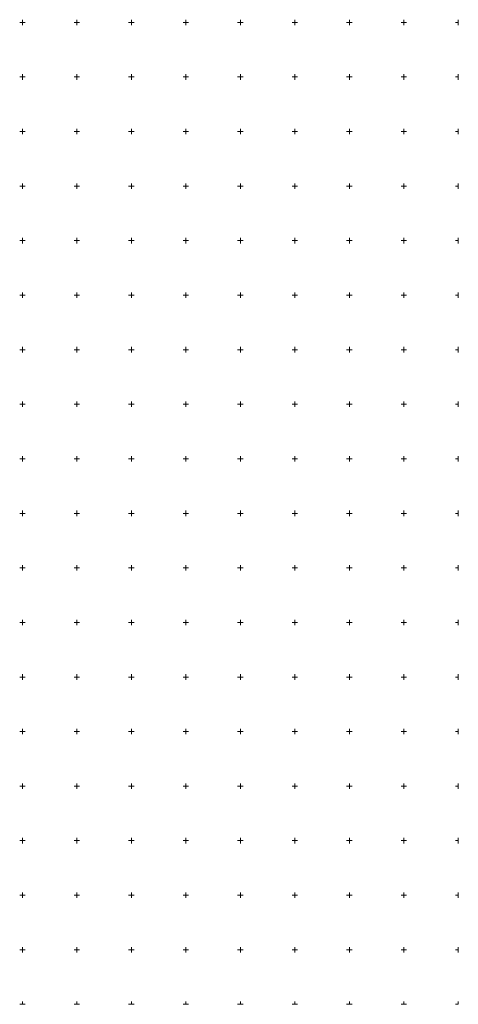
# Model space of a CAD drawing. Extents: x 6411274 to 6413600, y 5890750 to 5892331.
# Tile 21 of 22: x 6413198 to 6413600, y 5890750 to 5891652. Entities that reach past the tile are written whole.
import ezdxf

# ---------------------------------------------------------------- set-up
doc = ezdxf.new("R2010")
doc.units = 0
doc.layers.add('Ramka sekcyjna', color=7, linetype='CONTINUOUS', lineweight=18, true_color=0xa5007c)

msp = doc.modelspace()

# ---------------------------------------------------------------- linework, layer by layer
at = {"layer": 'Ramka sekcyjna', "color": 224, "linetype": 'Continuous', "lineweight": 18, "true_color": 0xa5007c, "elevation": 100, "flags": 128}
for points in [[(6413200, 5891650), (6413197.5, 5891650)], [(6413200, 5891647.5), (6413200, 5891652.5)], [(6413200, 5891647.5), (6413200, 5891652.5)], [(6413200, 5891650), (6413202.5, 5891650)], [(6413252.5, 5891650), (6413247.5, 5891650)], [(6413250, 5891647.5), (6413250, 5891652.5)], [(6413302.5, 5891650), (6413297.5, 5891650)], [(6413300, 5891647.5), (6413300, 5891652.5)], [(6413352.5, 5891650), (6413347.5, 5891650)], [(6413350, 5891647.5), (6413350, 5891652.5)], [(6413402.5, 5891650), (6413397.5, 5891650)], [(6413400, 5891647.5), (6413400, 5891652.5)], [(6413452.5, 5891650), (6413447.5, 5891650)], [(6413450, 5891647.5), (6413450, 5891652.5)], [(6413502.5, 5891650), (6413497.5, 5891650)], [(6413500, 5891647.5), (6413500, 5891652.5)], [(6413552.5, 5891650), (6413547.5, 5891650)], [(6413550, 5891647.5), (6413550, 5891652.5)], [(6413600, 5891650), (6413597.5, 5891650)], [(6413600, 5891647.5), (6413600, 5891652.5)], [(6413200, 5891597.5), (6413200, 5891602.5)], [(6413200, 5891597.5), (6413200, 5891602.5)], [(6413250, 5891597.5), (6413250, 5891602.5)], [(6413300, 5891597.5), (6413300, 5891602.5)], [(6413350, 5891597.5), (6413350, 5891602.5)], [(6413400, 5891597.5), (6413400, 5891602.5)], [(6413450, 5891597.5), (6413450, 5891602.5)], [(6413500, 5891597.5), (6413500, 5891602.5)], [(6413550, 5891597.5), (6413550, 5891602.5)], [(6413600, 5891597.5), (6413600, 5891602.5)], [(6413200, 5891600), (6413197.5, 5891600)], [(6413200, 5891600), (6413202.5, 5891600)], [(6413252.5, 5891600), (6413247.5, 5891600)], [(6413302.5, 5891600), (6413297.5, 5891600)], [(6413352.5, 5891600), (6413347.5, 5891600)], [(6413402.5, 5891600), (6413397.5, 5891600)], [(6413452.5, 5891600), (6413447.5, 5891600)], [(6413502.5, 5891600), (6413497.5, 5891600)], [(6413552.5, 5891600), (6413547.5, 5891600)], [(6413600, 5891600), (6413597.5, 5891600)], [(6413200, 5891550), (6413197.5, 5891550)], [(6413200, 5891547.5), (6413200, 5891552.5)], [(6413200, 5891547.5), (6413200, 5891552.5)], [(6413200, 5891550), (6413202.5, 5891550)], [(6413252.5, 5891550), (6413247.5, 5891550)], [(6413250, 5891547.5), (6413250, 5891552.5)], [(6413302.5, 5891550), (6413297.5, 5891550)], [(6413300, 5891547.5), (6413300, 5891552.5)], [(6413352.5, 5891550), (6413347.5, 5891550)], [(6413350, 5891547.5), (6413350, 5891552.5)], [(6413402.5, 5891550), (6413397.5, 5891550)], [(6413400, 5891547.5), (6413400, 5891552.5)], [(6413452.5, 5891550), (6413447.5, 5891550)], [(6413450, 5891547.5), (6413450, 5891552.5)], [(6413502.5, 5891550), (6413497.5, 5891550)], [(6413500, 5891547.5), (6413500, 5891552.5)], [(6413552.5, 5891550), (6413547.5, 5891550)], [(6413550, 5891547.5), (6413550, 5891552.5)], [(6413600, 5891550), (6413597.5, 5891550)], [(6413600, 5891547.5), (6413600, 5891552.5)], [(6413200, 5891500), (6413200, 5891502.5)], [(6413200, 5891500), (6413200, 5891502.5)], [(6413250, 5891500), (6413250, 5891502.5)], [(6413300, 5891500), (6413300, 5891502.5)], [(6413350, 5891500), (6413350, 5891502.5)], [(6413400, 5891500), (6413400, 5891502.5)], [(6413450, 5891500), (6413450, 5891502.5)], [(6413500, 5891500), (6413500, 5891502.5)], [(6413550, 5891500), (6413550, 5891502.5)], [(6413600, 5891500), (6413600, 5891502.5)], [(6413200, 5891500), (6413197.5, 5891500)], [(6413200, 5891500), (6413197.5, 5891500)], [(6413200, 5891500), (6413202.5, 5891500)], [(6413200, 5891500), (6413200, 5891497.5)], [(6413200, 5891500), (6413200, 5891497.5)], [(6413200, 5891500), (6413202.5, 5891500)], [(6413252.5, 5891500), (6413247.5, 5891500)], [(6413252.5, 5891500), (6413247.5, 5891500)], [(6413250, 5891500), (6413250, 5891497.5)], [(6413302.5, 5891500), (6413297.5, 5891500)], [(6413302.5, 5891500), (6413297.5, 5891500)], [(6413300, 5891500), (6413300, 5891497.5)], [(6413352.5, 5891500), (6413347.5, 5891500)], [(6413352.5, 5891500), (6413347.5, 5891500)], [(6413350, 5891500), (6413350, 5891497.5)], [(6413402.5, 5891500), (6413397.5, 5891500)], [(6413402.5, 5891500), (6413397.5, 5891500)], [(6413400, 5891500), (6413400, 5891497.5)], [(6413452.5, 5891500), (6413447.5, 5891500)], [(6413452.5, 5891500), (6413447.5, 5891500)], [(6413450, 5891500), (6413450, 5891497.5)], [(6413502.5, 5891500), (6413497.5, 5891500)], [(6413502.5, 5891500), (6413497.5, 5891500)], [(6413500, 5891500), (6413500, 5891497.5)], [(6413552.5, 5891500), (6413547.5, 5891500)], [(6413552.5, 5891500), (6413547.5, 5891500)], [(6413550, 5891500), (6413550, 5891497.5)], [(6413600, 5891500), (6413597.5, 5891500)], [(6413600, 5891500), (6413597.5, 5891500)], [(6413600, 5891500), (6413600, 5891497.5)], [(6413200, 5891450), (6413197.5, 5891450)], [(6413200, 5891447.5), (6413200, 5891452.5)], [(6413200, 5891447.5), (6413200, 5891452.5)], [(6413200, 5891450), (6413202.5, 5891450)], [(6413252.5, 5891450), (6413247.5, 5891450)], [(6413250, 5891447.5), (6413250, 5891452.5)], [(6413302.5, 5891450), (6413297.5, 5891450)], [(6413300, 5891447.5), (6413300, 5891452.5)], [(6413352.5, 5891450), (6413347.5, 5891450)], [(6413350, 5891447.5), (6413350, 5891452.5)], [(6413402.5, 5891450), (6413397.5, 5891450)], [(6413400, 5891447.5), (6413400, 5891452.5)], [(6413452.5, 5891450), (6413447.5, 5891450)], [(6413450, 5891447.5), (6413450, 5891452.5)], [(6413502.5, 5891450), (6413497.5, 5891450)], [(6413500, 5891447.5), (6413500, 5891452.5)], [(6413552.5, 5891450), (6413547.5, 5891450)], [(6413550, 5891447.5), (6413550, 5891452.5)], [(6413600, 5891450), (6413597.5, 5891450)], [(6413600, 5891447.5), (6413600, 5891452.5)], [(6413200, 5891400), (6413197.5, 5891400)], [(6413200, 5891397.5), (6413200, 5891402.5)], [(6413200, 5891397.5), (6413200, 5891402.5)], [(6413200, 5891400), (6413202.5, 5891400)], [(6413252.5, 5891400), (6413247.5, 5891400)], [(6413250, 5891397.5), (6413250, 5891402.5)], [(6413302.5, 5891400), (6413297.5, 5891400)], [(6413300, 5891397.5), (6413300, 5891402.5)], [(6413352.5, 5891400), (6413347.5, 5891400)], [(6413350, 5891397.5), (6413350, 5891402.5)], [(6413402.5, 5891400), (6413397.5, 5891400)], [(6413400, 5891397.5), (6413400, 5891402.5)], [(6413452.5, 5891400), (6413447.5, 5891400)], [(6413450, 5891397.5), (6413450, 5891402.5)], [(6413502.5, 5891400), (6413497.5, 5891400)], [(6413500, 5891397.5), (6413500, 5891402.5)], [(6413552.5, 5891400), (6413547.5, 5891400)], [(6413550, 5891397.5), (6413550, 5891402.5)], [(6413600, 5891400), (6413597.5, 5891400)], [(6413600, 5891397.5), (6413600, 5891402.5)], [(6413200, 5891350), (6413197.5, 5891350)], [(6413200, 5891347.5), (6413200, 5891352.5)], [(6413200, 5891347.5), (6413200, 5891352.5)], [(6413200, 5891350), (6413202.5, 5891350)], [(6413252.5, 5891350), (6413247.5, 5891350)], [(6413250, 5891347.5), (6413250, 5891352.5)], [(6413302.5, 5891350), (6413297.5, 5891350)], [(6413300, 5891347.5), (6413300, 5891352.5)], [(6413352.5, 5891350), (6413347.5, 5891350)], [(6413350, 5891347.5), (6413350, 5891352.5)], [(6413402.5, 5891350), (6413397.5, 5891350)], [(6413400, 5891347.5), (6413400, 5891352.5)], [(6413452.5, 5891350), (6413447.5, 5891350)], [(6413450, 5891347.5), (6413450, 5891352.5)], [(6413502.5, 5891350), (6413497.5, 5891350)], [(6413500, 5891347.5), (6413500, 5891352.5)], [(6413552.5, 5891350), (6413547.5, 5891350)], [(6413550, 5891347.5), (6413550, 5891352.5)], [(6413600, 5891350), (6413597.5, 5891350)], [(6413600, 5891347.5), (6413600, 5891352.5)], [(6413200, 5891300), (6413197.5, 5891300)], [(6413200, 5891297.5), (6413200, 5891302.5)], [(6413200, 5891297.5), (6413200, 5891302.5)], [(6413200, 5891300), (6413202.5, 5891300)], [(6413252.5, 5891300), (6413247.5, 5891300)], [(6413250, 5891297.5), (6413250, 5891302.5)], [(6413302.5, 5891300), (6413297.5, 5891300)], [(6413300, 5891297.5), (6413300, 5891302.5)], [(6413352.5, 5891300), (6413347.5, 5891300)], [(6413350, 5891297.5), (6413350, 5891302.5)], [(6413402.5, 5891300), (6413397.5, 5891300)], [(6413400, 5891297.5), (6413400, 5891302.5)], [(6413452.5, 5891300), (6413447.5, 5891300)], [(6413450, 5891297.5), (6413450, 5891302.5)], [(6413502.5, 5891300), (6413497.5, 5891300)], [(6413500, 5891297.5), (6413500, 5891302.5)], [(6413552.5, 5891300), (6413547.5, 5891300)], [(6413550, 5891297.5), (6413550, 5891302.5)], [(6413600, 5891300), (6413597.5, 5891300)], [(6413600, 5891297.5), (6413600, 5891302.5)], [(6413200, 5891250), (6413197.5, 5891250)], [(6413200, 5891250), (6413197.5, 5891250)], [(6413200, 5891250), (6413200, 5891252.5)], [(6413200, 5891250), (6413200, 5891252.5)], [(6413200, 5891250), (6413202.5, 5891250)], [(6413200, 5891250), (6413200, 5891247.5)], [(6413200, 5891250), (6413200, 5891247.5)], [(6413200, 5891250), (6413202.5, 5891250)], [(6413252.5, 5891250), (6413247.5, 5891250)], [(6413252.5, 5891250), (6413247.5, 5891250)], [(6413250, 5891250), (6413250, 5891252.5)], [(6413250, 5891250), (6413250, 5891247.5)], [(6413302.5, 5891250), (6413297.5, 5891250)], [(6413302.5, 5891250), (6413297.5, 5891250)], [(6413300, 5891250), (6413300, 5891252.5)], [(6413300, 5891250), (6413300, 5891247.5)], [(6413352.5, 5891250), (6413347.5, 5891250)], [(6413352.5, 5891250), (6413347.5, 5891250)], [(6413350, 5891250), (6413350, 5891252.5)], [(6413350, 5891250), (6413350, 5891247.5)], [(6413402.5, 5891250), (6413397.5, 5891250)], [(6413402.5, 5891250), (6413397.5, 5891250)], [(6413400, 5891250), (6413400, 5891252.5)], [(6413400, 5891250), (6413400, 5891247.5)], [(6413452.5, 5891250), (6413447.5, 5891250)], [(6413452.5, 5891250), (6413447.5, 5891250)], [(6413450, 5891250), (6413450, 5891252.5)], [(6413450, 5891250), (6413450, 5891247.5)], [(6413502.5, 5891250), (6413497.5, 5891250)], [(6413502.5, 5891250), (6413497.5, 5891250)], [(6413500, 5891250), (6413500, 5891252.5)], [(6413500, 5891250), (6413500, 5891247.5)], [(6413552.5, 5891250), (6413547.5, 5891250)], [(6413552.5, 5891250), (6413547.5, 5891250)], [(6413550, 5891250), (6413550, 5891252.5)], [(6413550, 5891250), (6413550, 5891247.5)], [(6413600, 5891250), (6413597.5, 5891250)], [(6413600, 5891250), (6413597.5, 5891250)], [(6413600, 5891250), (6413600, 5891252.5)], [(6413600, 5891250), (6413600, 5891247.5)], [(6413200, 5891200), (6413197.5, 5891200)], [(6413200, 5891197.5), (6413200, 5891202.5)], [(6413200, 5891197.5), (6413200, 5891202.5)], [(6413200, 5891200), (6413202.5, 5891200)], [(6413252.5, 5891200), (6413247.5, 5891200)], [(6413250, 5891197.5), (6413250, 5891202.5)], [(6413302.5, 5891200), (6413297.5, 5891200)], [(6413300, 5891197.5), (6413300, 5891202.5)], [(6413352.5, 5891200), (6413347.5, 5891200)], [(6413350, 5891197.5), (6413350, 5891202.5)], [(6413402.5, 5891200), (6413397.5, 5891200)], [(6413400, 5891197.5), (6413400, 5891202.5)], [(6413452.5, 5891200), (6413447.5, 5891200)], [(6413450, 5891197.5), (6413450, 5891202.5)], [(6413502.5, 5891200), (6413497.5, 5891200)], [(6413500, 5891197.5), (6413500, 5891202.5)], [(6413552.5, 5891200), (6413547.5, 5891200)], [(6413550, 5891197.5), (6413550, 5891202.5)], [(6413600, 5891200), (6413597.5, 5891200)], [(6413600, 5891197.5), (6413600, 5891202.5)], [(6413200, 5891150), (6413197.5, 5891150)], [(6413200, 5891147.5), (6413200, 5891152.5)], [(6413200, 5891147.5), (6413200, 5891152.5)], [(6413200, 5891150), (6413202.5, 5891150)], [(6413252.5, 5891150), (6413247.5, 5891150)], [(6413250, 5891147.5), (6413250, 5891152.5)], [(6413302.5, 5891150), (6413297.5, 5891150)], [(6413300, 5891147.5), (6413300, 5891152.5)], [(6413352.5, 5891150), (6413347.5, 5891150)], [(6413350, 5891147.5), (6413350, 5891152.5)], [(6413402.5, 5891150), (6413397.5, 5891150)], [(6413400, 5891147.5), (6413400, 5891152.5)], [(6413452.5, 5891150), (6413447.5, 5891150)], [(6413450, 5891147.5), (6413450, 5891152.5)], [(6413502.5, 5891150), (6413497.5, 5891150)], [(6413500, 5891147.5), (6413500, 5891152.5)], [(6413552.5, 5891150), (6413547.5, 5891150)], [(6413550, 5891147.5), (6413550, 5891152.5)], [(6413600, 5891150), (6413597.5, 5891150)], [(6413600, 5891147.5), (6413600, 5891152.5)], [(6413200, 5891100), (6413197.5, 5891100)], [(6413200, 5891097.5), (6413200, 5891102.5)], [(6413200, 5891097.5), (6413200, 5891102.5)], [(6413200, 5891100), (6413202.5, 5891100)], [(6413252.5, 5891100), (6413247.5, 5891100)], [(6413250, 5891097.5), (6413250, 5891102.5)], [(6413302.5, 5891100), (6413297.5, 5891100)], [(6413300, 5891097.5), (6413300, 5891102.5)], [(6413352.5, 5891100), (6413347.5, 5891100)], [(6413350, 5891097.5), (6413350, 5891102.5)], [(6413402.5, 5891100), (6413397.5, 5891100)], [(6413400, 5891097.5), (6413400, 5891102.5)], [(6413452.5, 5891100), (6413447.5, 5891100)], [(6413450, 5891097.5), (6413450, 5891102.5)], [(6413502.5, 5891100), (6413497.5, 5891100)], [(6413500, 5891097.5), (6413500, 5891102.5)], [(6413552.5, 5891100), (6413547.5, 5891100)], [(6413550, 5891097.5), (6413550, 5891102.5)], [(6413600, 5891100), (6413597.5, 5891100)], [(6413600, 5891097.5), (6413600, 5891102.5)], [(6413200, 5891047.5), (6413200, 5891052.5)], [(6413200, 5891047.5), (6413200, 5891052.5)], [(6413250, 5891047.5), (6413250, 5891052.5)], [(6413300, 5891047.5), (6413300, 5891052.5)], [(6413350, 5891047.5), (6413350, 5891052.5)], [(6413400, 5891047.5), (6413400, 5891052.5)], [(6413450, 5891047.5), (6413450, 5891052.5)], [(6413500, 5891047.5), (6413500, 5891052.5)], [(6413550, 5891047.5), (6413550, 5891052.5)], [(6413600, 5891047.5), (6413600, 5891052.5)], [(6413200, 5891050), (6413197.5, 5891050)], [(6413200, 5891050), (6413202.5, 5891050)], [(6413252.5, 5891050), (6413247.5, 5891050)], [(6413302.5, 5891050), (6413297.5, 5891050)], [(6413352.5, 5891050), (6413347.5, 5891050)], [(6413402.5, 5891050), (6413397.5, 5891050)], [(6413452.5, 5891050), (6413447.5, 5891050)], [(6413502.5, 5891050), (6413497.5, 5891050)], [(6413552.5, 5891050), (6413547.5, 5891050)], [(6413600, 5891050), (6413597.5, 5891050)], [(6413200, 5891000), (6413197.5, 5891000)], [(6413200, 5891000), (6413197.5, 5891000)], [(6413200, 5891000), (6413200, 5891002.5)], [(6413200, 5891000), (6413200, 5891002.5)], [(6413200, 5891000), (6413202.5, 5891000)], [(6413200, 5891000), (6413200, 5890997.5)], [(6413200, 5891000), (6413200, 5890997.5)], [(6413200, 5891000), (6413202.5, 5891000)], [(6413252.5, 5891000), (6413247.5, 5891000)], [(6413252.5, 5891000), (6413247.5, 5891000)], [(6413250, 5891000), (6413250, 5891002.5)], [(6413250, 5891000), (6413250, 5890997.5)], [(6413302.5, 5891000), (6413297.5, 5891000)], [(6413302.5, 5891000), (6413297.5, 5891000)], [(6413300, 5891000), (6413300, 5891002.5)], [(6413300, 5891000), (6413300, 5890997.5)], [(6413352.5, 5891000), (6413347.5, 5891000)], [(6413352.5, 5891000), (6413347.5, 5891000)], [(6413350, 5891000), (6413350, 5891002.5)], [(6413350, 5891000), (6413350, 5890997.5)], [(6413402.5, 5891000), (6413397.5, 5891000)], [(6413402.5, 5891000), (6413397.5, 5891000)], [(6413400, 5891000), (6413400, 5891002.5)], [(6413400, 5891000), (6413400, 5890997.5)], [(6413452.5, 5891000), (6413447.5, 5891000)], [(6413452.5, 5891000), (6413447.5, 5891000)], [(6413450, 5891000), (6413450, 5891002.5)], [(6413450, 5891000), (6413450, 5890997.5)], [(6413502.5, 5891000), (6413497.5, 5891000)], [(6413502.5, 5891000), (6413497.5, 5891000)], [(6413500, 5891000), (6413500, 5891002.5)], [(6413500, 5891000), (6413500, 5890997.5)], [(6413552.5, 5891000), (6413547.5, 5891000)], [(6413552.5, 5891000), (6413547.5, 5891000)], [(6413550, 5891000), (6413550, 5891002.5)], [(6413550, 5891000), (6413550, 5890997.5)], [(6413600, 5891000), (6413597.5, 5891000)], [(6413600, 5891000), (6413597.5, 5891000)], [(6413600, 5891000), (6413600, 5891002.5)], [(6413600, 5891000), (6413600, 5890997.5)], [(6413200, 5890947.5), (6413200, 5890952.5)], [(6413200, 5890947.5), (6413200, 5890952.5)], [(6413250, 5890947.5), (6413250, 5890952.5)], [(6413300, 5890947.5), (6413300, 5890952.5)], [(6413350, 5890947.5), (6413350, 5890952.5)], [(6413400, 5890947.5), (6413400, 5890952.5)], [(6413450, 5890947.5), (6413450, 5890952.5)], [(6413500, 5890947.5), (6413500, 5890952.5)], [(6413550, 5890947.5), (6413550, 5890952.5)], [(6413600, 5890947.5), (6413600, 5890952.5)], [(6413200, 5890950), (6413197.5, 5890950)], [(6413200, 5890950), (6413202.5, 5890950)], [(6413252.5, 5890950), (6413247.5, 5890950)], [(6413302.5, 5890950), (6413297.5, 5890950)], [(6413352.5, 5890950), (6413347.5, 5890950)], [(6413402.5, 5890950), (6413397.5, 5890950)], [(6413452.5, 5890950), (6413447.5, 5890950)], [(6413502.5, 5890950), (6413497.5, 5890950)], [(6413552.5, 5890950), (6413547.5, 5890950)], [(6413600, 5890950), (6413597.5, 5890950)], [(6413200, 5890900), (6413197.5, 5890900)], [(6413200, 5890897.5), (6413200, 5890902.5)], [(6413200, 5890897.5), (6413200, 5890902.5)], [(6413200, 5890900), (6413202.5, 5890900)], [(6413252.5, 5890900), (6413247.5, 5890900)], [(6413250, 5890897.5), (6413250, 5890902.5)], [(6413302.5, 5890900), (6413297.5, 5890900)], [(6413300, 5890897.5), (6413300, 5890902.5)], [(6413352.5, 5890900), (6413347.5, 5890900)], [(6413350, 5890897.5), (6413350, 5890902.5)], [(6413402.5, 5890900), (6413397.5, 5890900)], [(6413400, 5890897.5), (6413400, 5890902.5)], [(6413452.5, 5890900), (6413447.5, 5890900)], [(6413450, 5890897.5), (6413450, 5890902.5)], [(6413502.5, 5890900), (6413497.5, 5890900)], [(6413500, 5890897.5), (6413500, 5890902.5)], [(6413552.5, 5890900), (6413547.5, 5890900)], [(6413550, 5890897.5), (6413550, 5890902.5)], [(6413600, 5890900), (6413597.5, 5890900)], [(6413600, 5890897.5), (6413600, 5890902.5)], [(6413200, 5890847.5), (6413200, 5890852.5)], [(6413200, 5890847.5), (6413200, 5890852.5)], [(6413250, 5890847.5), (6413250, 5890852.5)], [(6413300, 5890847.5), (6413300, 5890852.5)], [(6413350, 5890847.5), (6413350, 5890852.5)], [(6413400, 5890847.5), (6413400, 5890852.5)], [(6413450, 5890847.5), (6413450, 5890852.5)], [(6413500, 5890847.5), (6413500, 5890852.5)], [(6413550, 5890847.5), (6413550, 5890852.5)], [(6413600, 5890847.5), (6413600, 5890852.5)], [(6413200, 5890850), (6413197.5, 5890850)], [(6413200, 5890850), (6413202.5, 5890850)], [(6413252.5, 5890850), (6413247.5, 5890850)], [(6413302.5, 5890850), (6413297.5, 5890850)], [(6413352.5, 5890850), (6413347.5, 5890850)], [(6413402.5, 5890850), (6413397.5, 5890850)], [(6413452.5, 5890850), (6413447.5, 5890850)], [(6413502.5, 5890850), (6413497.5, 5890850)], [(6413552.5, 5890850), (6413547.5, 5890850)], [(6413600, 5890850), (6413597.5, 5890850)], [(6413200, 5890800), (6413197.5, 5890800)], [(6413200, 5890797.5), (6413200, 5890802.5)], [(6413200, 5890797.5), (6413200, 5890802.5)], [(6413200, 5890800), (6413202.5, 5890800)], [(6413252.5, 5890800), (6413247.5, 5890800)], [(6413250, 5890797.5), (6413250, 5890802.5)], [(6413302.5, 5890800), (6413297.5, 5890800)], [(6413300, 5890797.5), (6413300, 5890802.5)], [(6413352.5, 5890800), (6413347.5, 5890800)], [(6413350, 5890797.5), (6413350, 5890802.5)], [(6413402.5, 5890800), (6413397.5, 5890800)], [(6413400, 5890797.5), (6413400, 5890802.5)], [(6413452.5, 5890800), (6413447.5, 5890800)], [(6413450, 5890797.5), (6413450, 5890802.5)], [(6413502.5, 5890800), (6413497.5, 5890800)], [(6413500, 5890797.5), (6413500, 5890802.5)], [(6413552.5, 5890800), (6413547.5, 5890800)], [(6413550, 5890797.5), (6413550, 5890802.5)], [(6413600, 5890800), (6413597.5, 5890800)], [(6413600, 5890797.5), (6413600, 5890802.5)], [(6413200, 5890750), (6413197.5, 5890750)], [(6413200, 5890750), (6413200, 5890752.5)], [(6413200, 5890750), (6413200, 5890752.5)], [(6413200, 5890750), (6413202.5, 5890750)], [(6413252.5, 5890750), (6413247.5, 5890750)], [(6413250, 5890750), (6413250, 5890752.5)], [(6413302.5, 5890750), (6413297.5, 5890750)], [(6413300, 5890750), (6413300, 5890752.5)], [(6413352.5, 5890750), (6413347.5, 5890750)], [(6413350, 5890750), (6413350, 5890752.5)], [(6413402.5, 5890750), (6413397.5, 5890750)], [(6413400, 5890750), (6413400, 5890752.5)], [(6413452.5, 5890750), (6413447.5, 5890750)], [(6413450, 5890750), (6413450, 5890752.5)], [(6413502.5, 5890750), (6413497.5, 5890750)], [(6413500, 5890750), (6413500, 5890752.5)], [(6413552.5, 5890750), (6413547.5, 5890750)], [(6413550, 5890750), (6413550, 5890752.5)], [(6413600, 5890750), (6413597.5, 5890750)], [(6413600, 5890750), (6413600, 5890752.5)]]:
    msp.add_lwpolyline(points, dxfattribs=at)

doc.saveas('drawing.dxf')
